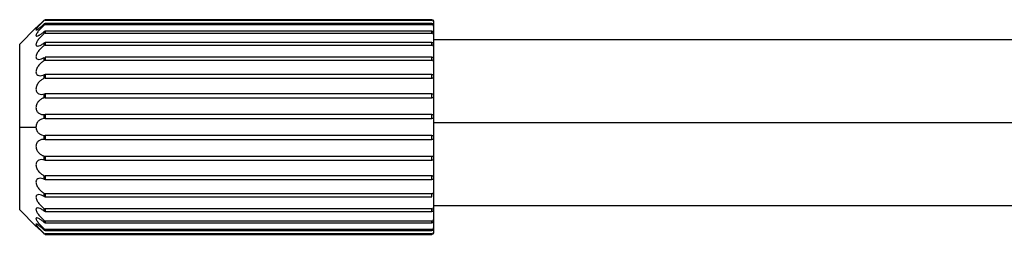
# Paper-space layout '_Posterior' of a CAD drawing. Header units: millimetres. Extents: x -1200 to 50, y -70 to 65.
# Tile 1 of 55: x -1200 to -1081, y -13 to 12. Entities that reach past the tile are written whole.
import ezdxf

# ---------------------------------------------------------------- set-up
doc = ezdxf.new("R2010")
doc.units = ezdxf.units.MM

psp = doc.layouts.new('_Posterior')

# ---------------------------------------------------------------- linework, layer by layer
at = {"color": 7, "linetype": 'Continuous', "lineweight": 25}
for p, q in [((-1196.99, 12.35), (-1196.99, 12.39)), ((-1196.99, 11.8), (-1196.99, 11.94)), ((-1196.84, 12.45), (-1196.84, 12.4)), ((-1150.13, 12.45), (-1196.84, 12.45)), ((-1196.84, 12.4), (-1150.13, 12.4)), ((-1196.84, 12), (-1196.84, 11.86)), ((-1150.13, 12), (-1196.84, 12)), ((-1150.13, 12.4), (-1150.13, 12.45)), ((-1150.13, 11.86), (-1150.13, 12)), ((-1149.93, 12.25), (-1149.93, -13.27)), ((-1197.96, 11.46), (-1199.93, 9.49)), ((-1196.99, 10.79), (-1196.99, 11.02)), ((-1196.84, 11.86), (-1150.13, 11.86)), ((-1150.13, 11.07), (-1196.84, 11.07)), ((-1196.84, 11.07), (-1196.84, 10.84)), ((-1196.84, 10.84), (-1150.13, 10.84)), ((-1150.13, 10.84), (-1150.13, 11.07)), ((-1196.99, 9.34), (-1196.99, 9.65)), ((-1150.13, 9.69), (-1196.84, 9.69)), ((-1196.84, 9.69), (-1196.84, 9.39)), ((-1150.13, 9.39), (-1150.13, 9.69)), ((-1064.73, 10), (-1149.93, 10)), ((-1199.93, -10.51), (-1199.93, 9.49)), ((-1196.84, 9.39), (-1150.13, 9.39)), ((-1196.99, 7.51), (-1196.99, 7.89)), ((-1196.84, 7.93), (-1196.84, 7.55)), ((-1150.13, 7.93), (-1196.84, 7.93)), ((-1196.84, 7.55), (-1150.13, 7.55)), ((-1150.13, 7.55), (-1150.13, 7.93)), ((-1196.99, 5.38), (-1196.99, 5.81)), ((-1196.84, 5.83), (-1196.84, 5.41)), ((-1150.13, 5.83), (-1196.84, 5.83)), ((-1196.84, 5.41), (-1150.13, 5.41)), ((-1150.13, 5.41), (-1150.13, 5.83)), ((-1196.99, 3.02), (-1196.99, 3.48)), ((-1196.84, 3.5), (-1196.84, 3.03)), ((-1150.13, 3.5), (-1196.84, 3.5)), ((-1196.84, 3.03), (-1150.13, 3.03)), ((-1150.13, 3.03), (-1150.13, 3.5)), ((-1196.99, 0.52), (-1196.99, 1)), ((-1196.84, 1.01), (-1196.84, 0.52)), ((-1150.13, 1.01), (-1196.84, 1.01)), ((-1196.84, 0.52), (-1150.13, 0.52)), ((-1150.13, 0.52), (-1150.13, 1.01)), ((-1199.93, -0.51), (-1197.96, -0.51)), ((-1064.73, 0), (-1149.93, 0)), ((-1196.99, -2.02), (-1196.99, -1.54)), ((-1150.13, -1.54), (-1196.84, -1.54)), ((-1196.84, -1.54), (-1196.84, -2.02)), ((-1196.84, -2.02), (-1150.13, -2.02)), ((-1150.13, -2.02), (-1150.13, -1.54)), ((-1196.99, -4.49), (-1196.99, -4.03)), ((-1150.13, -4.05), (-1196.84, -4.05)), ((-1196.84, -4.05), (-1196.84, -4.51)), ((-1196.84, -4.51), (-1150.13, -4.51)), ((-1150.13, -4.51), (-1150.13, -4.05)), ((-1196.99, -6.82), (-1196.99, -6.39)), ((-1150.13, -6.42), (-1196.84, -6.42)), ((-1196.84, -6.42), (-1196.84, -6.85)), ((-1196.84, -6.85), (-1150.13, -6.85)), ((-1150.13, -6.85), (-1150.13, -6.42)), ((-1196.99, -8.9), (-1196.99, -8.53)), ((-1150.13, -8.57), (-1196.84, -8.57)), ((-1196.84, -8.57), (-1196.84, -8.94)), ((-1196.84, -8.94), (-1150.13, -8.94)), ((-1150.13, -8.94), (-1150.13, -8.57)), ((-1199.93, -10.51), (-1197.96, -12.47)), ((-1196.99, -10.66), (-1196.99, -10.36)), ((-1150.13, -10.4), (-1196.84, -10.4)), ((-1196.84, -10.4), (-1196.84, -10.71)), ((-1150.13, -10.71), (-1150.13, -10.4)), ((-1149.93, -10), (-1064.73, -10)), ((-1196.99, -12.03), (-1196.99, -11.8)), ((-1196.84, -10.71), (-1150.13, -10.71)), ((-1150.13, -11.86), (-1196.84, -11.86)), ((-1196.84, -11.86), (-1196.84, -12.08)), ((-1150.13, -12.08), (-1150.13, -11.86)), ((-1196.99, -12.96), (-1196.99, -12.82)), ((-1196.84, -12.08), (-1150.13, -12.08)), ((-1150.13, -12.87), (-1196.84, -12.87)), ((-1196.84, -12.87), (-1196.84, -13.02)), ((-1196.84, -13.02), (-1150.13, -13.02)), ((-1150.13, -13.02), (-1150.13, -12.87)), ((-1197.19, -13.21), (-1196.99, -13.41)), ((-1196.99, -13.41), (-1196.99, -13.36)), ((-1150.13, -13.42), (-1196.84, -13.42)), ((-1196.84, -13.42), (-1196.84, -13.47)), ((-1196.84, -13.47), (-1150.13, -13.47)), ((-1150.13, -13.47), (-1150.13, -13.42))]:
    psp.add_line(p, q, dxfattribs=at)
for points, knots in [([(-1196.99, 12.39), (-1197.09, 12.29), (-1197.31, 12.07), (-1197.62, 11.78), (-1197.84, 11.57), (-1197.94, 11.48), (-1197.97, 11.45), (-1197.94, 11.48), (-1197.84, 11.57), (-1197.62, 11.78), (-1197.31, 12.07), (-1197.1, 12.29), (-1196.99, 12.39)], [0, 0, 0, 0, 0.1245256, 0.2495162, 0.3743393, 0.4392628, 0.4998269, 0.5604242, 0.625428, 0.750129, 0.8750495, 1, 1, 1, 1]), ([(-1196.99, 12.35), (-1197.09, 12.24), (-1197.31, 12.02), (-1197.62, 11.69), (-1197.84, 11.44), (-1197.94, 11.29), (-1197.97, 11.22), (-1197.94, 11.2), (-1197.84, 11.24), (-1197.62, 11.39), (-1197.31, 11.64), (-1197.1, 11.84), (-1196.99, 11.94)], [0, 0, 0, 0, 0.124526, 0.249516, 0.374339, 0.439263, 0.499827, 0.560424, 0.625428, 0.750129, 0.87505, 1, 1, 1, 1]), ([(-1196.84, 12.4), (-1196.86, 12.4), (-1196.88, 12.4), (-1196.92, 12.39), (-1196.96, 12.37), (-1196.98, 12.35), (-1196.99, 12.35)], [0, 0, 0, 0, 0.25, 0.5, 0.75, 1, 1, 1, 1]), ([(-1196.99, 11.94), (-1196.98, 11.95), (-1196.96, 11.97), (-1196.92, 11.99), (-1196.88, 12), (-1196.86, 12), (-1196.84, 12)], [0, 0, 0, 0, 0.25, 0.5, 0.75, 1, 1, 1, 1]), ([(-1150.13, 12.45), (-1150.1, 12.45), (-1150.05, 12.44), (-1149.98, 12.4), (-1149.94, 12.33), (-1149.93, 12.28), (-1149.93, 12.25)], [0, 0, 0, 0, 0.251555, 0.500273, 0.749851, 1, 1, 1, 1]), ([(-1149.93, 12.2), (-1149.93, 12.23), (-1149.94, 12.28), (-1149.98, 12.35), (-1150.05, 12.4), (-1150.1, 12.4), (-1150.13, 12.4)], [0, 0, 0, 0, 0.249582, 0.499712, 0.748963, 1, 1, 1, 1]), ([(-1150.13, 12), (-1150.1, 12), (-1150.05, 11.99), (-1149.98, 11.95), (-1149.94, 11.88), (-1149.93, 11.84), (-1149.93, 11.81)], [0, 0, 0, 0, 0.251555, 0.500273, 0.749851, 1, 1, 1, 1]), ([(-1196.99, 11.8), (-1197.09, 11.7), (-1197.31, 11.48), (-1197.62, 11.14), (-1197.84, 10.85), (-1197.94, 10.65), (-1197.97, 10.54), (-1197.94, 10.48), (-1197.84, 10.46), (-1197.62, 10.55), (-1197.31, 10.74), (-1197.1, 10.93), (-1196.99, 11.02)], [0, 0, 0, 0, 0.124526, 0.249516, 0.374339, 0.439263, 0.499827, 0.560424, 0.625428, 0.750129, 0.87505, 1, 1, 1, 1]), ([(-1196.99, 10.79), (-1197.09, 10.69), (-1197.31, 10.49), (-1197.62, 10.14), (-1197.84, 9.82), (-1197.94, 9.59), (-1197.97, 9.44), (-1197.94, 9.33), (-1197.84, 9.26), (-1197.62, 9.28), (-1197.31, 9.41), (-1197.1, 9.57), (-1196.99, 9.65)], [0, 0, 0, 0, 0.124526, 0.249516, 0.374339, 0.439263, 0.499827, 0.560424, 0.625428, 0.750129, 0.87505, 1, 1, 1, 1]), ([(-1196.84, 11.86), (-1196.86, 11.86), (-1196.88, 11.86), (-1196.92, 11.85), (-1196.96, 11.83), (-1196.98, 11.81), (-1196.99, 11.8)], [0, 0, 0, 0, 0.25, 0.5, 0.75, 1, 1, 1, 1]), ([(-1196.99, 11.02), (-1196.98, 11.03), (-1196.96, 11.04), (-1196.92, 11.06), (-1196.88, 11.07), (-1196.86, 11.07), (-1196.84, 11.07)], [0, 0, 0, 0, 0.25, 0.5, 0.75, 1, 1, 1, 1]), ([(-1196.84, 10.84), (-1196.86, 10.84), (-1196.88, 10.84), (-1196.92, 10.83), (-1196.96, 10.81), (-1196.98, 10.8), (-1196.99, 10.79)], [0, 0, 0, 0, 0.25, 0.5, 0.75, 1, 1, 1, 1]), ([(-1149.93, 11.67), (-1149.93, 11.69), (-1149.94, 11.74), (-1149.98, 11.81), (-1150.05, 11.85), (-1150.1, 11.86), (-1150.13, 11.86)], [0, 0, 0, 0, 0.249582, 0.499712, 0.748963, 1, 1, 1, 1]), ([(-1150.13, 11.07), (-1150.1, 11.07), (-1150.05, 11.06), (-1149.98, 11.02), (-1149.94, 10.96), (-1149.93, 10.92), (-1149.93, 10.9)], [0, 0, 0, 0, 0.251555, 0.500273, 0.749851, 1, 1, 1, 1]), ([(-1149.93, 10.66), (-1149.93, 10.69), (-1149.94, 10.73), (-1149.98, 10.79), (-1150.05, 10.83), (-1150.1, 10.84), (-1150.13, 10.84)], [0, 0, 0, 0, 0.249582, 0.499712, 0.748963, 1, 1, 1, 1]), ([(-1196.99, 9.65), (-1196.98, 9.65), (-1196.96, 9.67), (-1196.92, 9.68), (-1196.88, 9.69), (-1196.86, 9.69), (-1196.84, 9.69)], [0, 0, 0, 0, 0.25, 0.5, 0.75, 1, 1, 1, 1]), ([(-1150.13, 9.69), (-1150.1, 9.69), (-1150.05, 9.69), (-1149.98, 9.65), (-1149.94, 9.6), (-1149.93, 9.56), (-1149.93, 9.54)], [0, 0, 0, 0, 0.251555, 0.500273, 0.749851, 1, 1, 1, 1]), ([(-1196.99, 9.34), (-1197.09, 9.25), (-1197.31, 9.07), (-1197.62, 8.73), (-1197.84, 8.4), (-1197.94, 8.13), (-1197.97, 7.95), (-1197.94, 7.8), (-1197.84, 7.68), (-1197.62, 7.63), (-1197.31, 7.7), (-1197.1, 7.83), (-1196.99, 7.89)], [0, 0, 0, 0, 0.124526, 0.249516, 0.374339, 0.439263, 0.499827, 0.560424, 0.625428, 0.750129, 0.87505, 1, 1, 1, 1]), ([(-1196.84, 9.39), (-1196.86, 9.39), (-1196.88, 9.38), (-1196.92, 9.38), (-1196.96, 9.36), (-1196.98, 9.35), (-1196.99, 9.34)], [0, 0, 0, 0, 0.25, 0.5, 0.75, 1, 1, 1, 1]), ([(-1149.93, 9.23), (-1149.93, 9.25), (-1149.94, 9.29), (-1149.98, 9.34), (-1150.05, 9.38), (-1150.1, 9.38), (-1150.13, 9.39)], [0, 0, 0, 0, 0.249582, 0.499712, 0.748963, 1, 1, 1, 1]), ([(-1196.99, 7.51), (-1197.09, 7.44), (-1197.31, 7.29), (-1197.62, 6.96), (-1197.84, 6.63), (-1197.94, 6.34), (-1197.97, 6.14), (-1197.94, 5.96), (-1197.84, 5.78), (-1197.62, 5.67), (-1197.31, 5.68), (-1197.1, 5.76), (-1196.99, 5.81)], [0, 0, 0, 0, 0.124526, 0.249516, 0.374339, 0.439263, 0.499827, 0.560424, 0.625428, 0.750129, 0.87505, 1, 1, 1, 1]), ([(-1196.84, 7.55), (-1196.86, 7.55), (-1196.88, 7.55), (-1196.92, 7.54), (-1196.96, 7.53), (-1196.98, 7.52), (-1196.99, 7.51)], [0, 0, 0, 0, 0.25, 0.5, 0.75, 1, 1, 1, 1]), ([(-1150.13, 7.93), (-1150.1, 7.92), (-1150.05, 7.92), (-1149.98, 7.89), (-1149.94, 7.85), (-1149.93, 7.82), (-1149.93, 7.81)], [0, 0, 0, 0, 0.2515548, 0.5002725, 0.7498514, 1, 1, 1, 1]), ([(-1149.93, 7.42), (-1149.93, 7.44), (-1149.94, 7.47), (-1149.98, 7.52), (-1150.05, 7.55), (-1150.1, 7.55), (-1150.13, 7.55)], [0, 0, 0, 0, 0.249582, 0.499712, 0.748963, 1, 1, 1, 1]), ([(-1196.99, 5.38), (-1197.09, 5.32), (-1197.31, 5.2), (-1197.62, 4.91), (-1197.84, 4.59), (-1197.94, 4.29), (-1197.97, 4.07), (-1197.94, 3.87), (-1197.84, 3.65), (-1197.62, 3.48), (-1197.31, 3.41), (-1197.1, 3.46), (-1196.99, 3.48)], [0, 0, 0, 0, 0.124526, 0.249516, 0.374339, 0.439263, 0.499827, 0.560424, 0.625428, 0.750129, 0.87505, 1, 1, 1, 1]), ([(-1196.99, 5.81), (-1196.98, 5.81), (-1196.96, 5.82), (-1196.92, 5.83), (-1196.88, 5.83), (-1196.86, 5.83), (-1196.84, 5.83)], [0, 0, 0, 0, 0.25, 0.5, 0.75, 1, 1, 1, 1]), ([(-1196.84, 5.41), (-1196.86, 5.41), (-1196.88, 5.4), (-1196.92, 5.4), (-1196.96, 5.39), (-1196.98, 5.38), (-1196.99, 5.38)], [0, 0, 0, 0, 0.25, 0.5, 0.75, 1, 1, 1, 1]), ([(-1150.13, 5.83), (-1150.1, 5.83), (-1150.05, 5.83), (-1149.98, 5.81), (-1149.94, 5.78), (-1149.93, 5.76), (-1149.93, 5.75)], [0, 0, 0, 0, 0.251555, 0.500273, 0.749851, 1, 1, 1, 1]), ([(-1149.93, 5.3), (-1149.93, 5.32), (-1149.94, 5.35), (-1149.98, 5.38), (-1150.05, 5.4), (-1150.1, 5.4), (-1150.13, 5.41)], [0, 0, 0, 0, 0.249582, 0.499712, 0.748963, 1, 1, 1, 1]), ([(-1196.99, 3.02), (-1197.09, 2.98), (-1197.31, 2.9), (-1197.62, 2.65), (-1197.84, 2.35), (-1197.94, 2.06), (-1197.97, 1.83), (-1197.94, 1.61), (-1197.84, 1.35), (-1197.62, 1.13), (-1197.31, 1), (-1197.1, 1), (-1196.99, 1)], [0, 0, 0, 0, 0.124526, 0.249516, 0.374339, 0.439263, 0.499827, 0.560424, 0.625428, 0.750129, 0.87505, 1, 1, 1, 1]), ([(-1196.99, 3.48), (-1196.98, 3.48), (-1196.96, 3.49), (-1196.92, 3.49), (-1196.88, 3.5), (-1196.86, 3.5), (-1196.84, 3.5)], [0, 0, 0, 0, 0.25, 0.5, 0.75, 1, 1, 1, 1]), ([(-1196.84, 3.03), (-1196.86, 3.03), (-1196.88, 3.03), (-1196.92, 3.03), (-1196.96, 3.03), (-1196.98, 3.02), (-1196.99, 3.02)], [0, 0, 0, 0, 0.25, 0.5, 0.75, 1, 1, 1, 1]), ([(-1150.13, 3.5), (-1150.1, 3.5), (-1150.05, 3.5), (-1149.98, 3.48), (-1149.94, 3.46), (-1149.93, 3.45), (-1149.93, 3.45)], [0, 0, 0, 0, 0.251555, 0.500273, 0.749851, 1, 1, 1, 1]), ([(-1149.93, 2.97), (-1149.93, 2.98), (-1149.94, 3), (-1149.98, 3.02), (-1150.05, 3.03), (-1150.1, 3.03), (-1150.13, 3.03)], [0, 0, 0, 0, 0.249582, 0.499712, 0.748963, 1, 1, 1, 1]), ([(-1196.99, 0.52), (-1197.09, 0.5), (-1197.31, 0.46), (-1197.62, 0.27), (-1197.84, 0), (-1197.94, -0.28), (-1197.96, -0.43), (-1197.96, -0.51)], [0, 0, 0, 0, 0.249138, 0.499207, 0.748939, 0.878839, 1, 1, 1, 1]), ([(-1196.99, 1), (-1196.98, 1), (-1196.96, 1), (-1196.92, 1.01), (-1196.88, 1.01), (-1196.86, 1.01), (-1196.84, 1.01)], [0, 0, 0, 0, 0.25, 0.5, 0.75, 1, 1, 1, 1]), ([(-1196.84, 0.52), (-1196.86, 0.52), (-1196.88, 0.52), (-1196.92, 0.52), (-1196.96, 0.52), (-1196.98, 0.52), (-1196.99, 0.52)], [0, 0, 0, 0, 0.25, 0.5, 0.75, 1, 1, 1, 1]), ([(-1150.13, 1.01), (-1150.1, 1.01), (-1150.05, 1.01), (-1149.98, 1), (-1149.94, 1), (-1149.93, 1), (-1149.93, 1)], [0, 0, 0, 0, 0.251555, 0.500273, 0.749851, 1, 1, 1, 1]), ([(-1149.93, 0.5), (-1149.93, 0.5), (-1149.94, 0.51), (-1149.98, 0.52), (-1150.05, 0.52), (-1150.1, 0.52), (-1150.13, 0.52)], [0, 0, 0, 0, 0.2495817, 0.499712, 0.748963, 1, 1, 1, 1]), ([(-1197.96, -0.51), (-1197.96, -0.58), (-1197.94, -0.74), (-1197.84, -1.02), (-1197.62, -1.28), (-1197.31, -1.47), (-1197.1, -1.52), (-1196.99, -1.54)], [0, 0, 0, 0, 0.121161, 0.251116, 0.500432, 0.750186, 1, 1, 1, 1]), ([(-1196.99, -2.02), (-1197.09, -2.01), (-1197.31, -2.01), (-1197.62, -2.15), (-1197.84, -2.36), (-1197.94, -2.62), (-1197.97, -2.84), (-1197.94, -3.07), (-1197.84, -3.36), (-1197.62, -3.66), (-1197.31, -3.91), (-1197.1, -3.99), (-1196.99, -4.03)], [0, 0, 0, 0, 0.124526, 0.249516, 0.374339, 0.439263, 0.499827, 0.560424, 0.625428, 0.750129, 0.87505, 1, 1, 1, 1]), ([(-1196.99, -1.54), (-1196.98, -1.54), (-1196.96, -1.54), (-1196.92, -1.54), (-1196.88, -1.54), (-1196.86, -1.54), (-1196.84, -1.54)], [0, 0, 0, 0, 0.25, 0.5, 0.75, 1, 1, 1, 1]), ([(-1196.84, -2.02), (-1196.86, -2.02), (-1196.88, -2.02), (-1196.92, -2.02), (-1196.96, -2.02), (-1196.98, -2.02), (-1196.99, -2.02)], [0, 0, 0, 0, 0.25, 0.5, 0.75, 1, 1, 1, 1]), ([(-1150.13, -1.54), (-1150.1, -1.54), (-1150.05, -1.54), (-1149.98, -1.54), (-1149.94, -1.53), (-1149.93, -1.52), (-1149.93, -1.51)], [0, 0, 0, 0, 0.2515548, 0.5002725, 0.7498514, 1, 1, 1, 1]), ([(-1149.93, -2.01), (-1149.93, -2.01), (-1149.94, -2.01), (-1149.98, -2.02), (-1150.05, -2.02), (-1150.1, -2.02), (-1150.13, -2.02)], [0, 0, 0, 0, 0.249582, 0.499712, 0.748963, 1, 1, 1, 1]), ([(-1196.99, -4.49), (-1197.09, -4.47), (-1197.31, -4.43), (-1197.62, -4.49), (-1197.84, -4.66), (-1197.94, -4.88), (-1197.97, -5.08), (-1197.94, -5.31), (-1197.84, -5.6), (-1197.62, -5.92), (-1197.31, -6.21), (-1197.1, -6.33), (-1196.99, -6.39)], [0, 0, 0, 0, 0.124526, 0.249516, 0.374339, 0.439263, 0.499827, 0.560424, 0.625428, 0.750129, 0.87505, 1, 1, 1, 1]), ([(-1196.99, -4.03), (-1196.98, -4.03), (-1196.96, -4.04), (-1196.92, -4.04), (-1196.88, -4.05), (-1196.86, -4.05), (-1196.84, -4.05)], [0, 0, 0, 0, 0.25, 0.5, 0.75, 1, 1, 1, 1]), ([(-1196.84, -4.51), (-1196.86, -4.51), (-1196.88, -4.51), (-1196.92, -4.51), (-1196.96, -4.5), (-1196.98, -4.5), (-1196.99, -4.49)], [0, 0, 0, 0, 0.25, 0.5, 0.75, 1, 1, 1, 1]), ([(-1150.13, -4.05), (-1150.1, -4.05), (-1150.05, -4.05), (-1149.98, -4.03), (-1149.94, -4.01), (-1149.93, -3.99), (-1149.93, -3.98)], [0, 0, 0, 0, 0.2515548, 0.5002725, 0.7498514, 1, 1, 1, 1]), ([(-1149.93, -4.46), (-1149.93, -4.47), (-1149.94, -4.48), (-1149.98, -4.49), (-1150.05, -4.51), (-1150.1, -4.51), (-1150.13, -4.51)], [0, 0, 0, 0, 0.2495817, 0.499712, 0.748963, 1, 1, 1, 1]), ([(-1196.99, -6.82), (-1197.09, -6.78), (-1197.31, -6.69), (-1197.62, -6.69), (-1197.84, -6.8), (-1197.94, -6.97), (-1197.97, -7.15), (-1197.94, -7.36), (-1197.84, -7.64), (-1197.62, -7.97), (-1197.31, -8.3), (-1197.1, -8.45), (-1196.99, -8.53)], [0, 0, 0, 0, 0.1245256, 0.2495162, 0.3743393, 0.4392628, 0.4998269, 0.5604242, 0.625428, 0.750129, 0.8750495, 1, 1, 1, 1]), ([(-1196.99, -6.39), (-1196.98, -6.4), (-1196.96, -6.41), (-1196.92, -6.41), (-1196.88, -6.42), (-1196.86, -6.42), (-1196.84, -6.42)], [0, 0, 0, 0, 0.25, 0.5, 0.75, 1, 1, 1, 1]), ([(-1196.84, -6.85), (-1196.86, -6.85), (-1196.88, -6.85), (-1196.92, -6.84), (-1196.96, -6.83), (-1196.98, -6.82), (-1196.99, -6.82)], [0, 0, 0, 0, 0.25, 0.5, 0.75, 1, 1, 1, 1]), ([(-1150.13, -6.42), (-1150.1, -6.42), (-1150.05, -6.42), (-1149.98, -6.4), (-1149.94, -6.36), (-1149.93, -6.33), (-1149.93, -6.32)], [0, 0, 0, 0, 0.251555, 0.500273, 0.749851, 1, 1, 1, 1]), ([(-1149.93, -6.76), (-1149.93, -6.77), (-1149.94, -6.79), (-1149.98, -6.82), (-1150.05, -6.84), (-1150.1, -6.85), (-1150.13, -6.85)], [0, 0, 0, 0, 0.249582, 0.499712, 0.748963, 1, 1, 1, 1]), ([(-1196.99, -8.9), (-1197.09, -8.84), (-1197.31, -8.72), (-1197.62, -8.65), (-1197.84, -8.69), (-1197.94, -8.82), (-1197.97, -8.96), (-1197.94, -9.14), (-1197.84, -9.41), (-1197.62, -9.74), (-1197.31, -10.08), (-1197.1, -10.27), (-1196.99, -10.36)], [0, 0, 0, 0, 0.124526, 0.249516, 0.374339, 0.439263, 0.499827, 0.560424, 0.625428, 0.750129, 0.87505, 1, 1, 1, 1]), ([(-1196.99, -8.53), (-1196.98, -8.53), (-1196.96, -8.55), (-1196.92, -8.56), (-1196.88, -8.56), (-1196.86, -8.56), (-1196.84, -8.57)], [0, 0, 0, 0, 0.25, 0.5, 0.75, 1, 1, 1, 1]), ([(-1196.84, -8.94), (-1196.86, -8.94), (-1196.88, -8.94), (-1196.92, -8.93), (-1196.96, -8.92), (-1196.98, -8.91), (-1196.99, -8.9)], [0, 0, 0, 0, 0.25, 0.5, 0.75, 1, 1, 1, 1]), ([(-1150.13, -8.57), (-1150.1, -8.56), (-1150.05, -8.56), (-1149.98, -8.53), (-1149.94, -8.49), (-1149.93, -8.45), (-1149.93, -8.43)], [0, 0, 0, 0, 0.251555, 0.500273, 0.749851, 1, 1, 1, 1]), ([(-1196.99, -10.66), (-1197.09, -10.58), (-1197.31, -10.43), (-1197.62, -10.29), (-1197.84, -10.27), (-1197.94, -10.34), (-1197.97, -10.45), (-1197.94, -10.6), (-1197.84, -10.83), (-1197.62, -11.15), (-1197.31, -11.5), (-1197.1, -11.7), (-1196.99, -11.8)], [0, 0, 0, 0, 0.124526, 0.249516, 0.374339, 0.439263, 0.499827, 0.560424, 0.625428, 0.750129, 0.87505, 1, 1, 1, 1]), ([(-1196.99, -10.36), (-1196.98, -10.36), (-1196.96, -10.38), (-1196.92, -10.39), (-1196.88, -10.4), (-1196.86, -10.4), (-1196.84, -10.4)], [0, 0, 0, 0, 0.25, 0.5, 0.75, 1, 1, 1, 1]), ([(-1196.84, -10.71), (-1196.86, -10.71), (-1196.88, -10.71), (-1196.92, -10.7), (-1196.96, -10.68), (-1196.98, -10.67), (-1196.99, -10.66)], [0, 0, 0, 0, 0.25, 0.5, 0.75, 1, 1, 1, 1]), ([(-1150.13, -10.4), (-1150.1, -10.4), (-1150.05, -10.39), (-1149.98, -10.36), (-1149.94, -10.31), (-1149.93, -10.26), (-1149.93, -10.24)], [0, 0, 0, 0, 0.251555, 0.500273, 0.749851, 1, 1, 1, 1]), ([(-1149.93, -10.56), (-1149.93, -10.58), (-1149.94, -10.61), (-1149.98, -10.66), (-1150.05, -10.7), (-1150.1, -10.71), (-1150.13, -10.71)], [0, 0, 0, 0, 0.2495817, 0.499712, 0.748963, 1, 1, 1, 1]), ([(-1196.99, -12.03), (-1197.09, -11.94), (-1197.31, -11.76), (-1197.62, -11.56), (-1197.84, -11.47), (-1197.94, -11.49), (-1197.97, -11.56), (-1197.94, -11.67), (-1197.84, -11.86), (-1197.62, -12.15), (-1197.31, -12.5), (-1197.1, -12.71), (-1196.99, -12.82)], [0, 0, 0, 0, 0.1245256, 0.2495162, 0.3743393, 0.4392628, 0.4998269, 0.5604242, 0.625428, 0.750129, 0.8750495, 1, 1, 1, 1]), ([(-1196.99, -11.8), (-1196.98, -11.81), (-1196.96, -11.83), (-1196.92, -11.84), (-1196.88, -11.85), (-1196.86, -11.85), (-1196.84, -11.86)], [0, 0, 0, 0, 0.25, 0.5, 0.75, 1, 1, 1, 1]), ([(-1150.13, -11.86), (-1150.1, -11.85), (-1150.05, -11.85), (-1149.98, -11.81), (-1149.94, -11.75), (-1149.93, -11.7), (-1149.93, -11.68)], [0, 0, 0, 0, 0.251555, 0.500273, 0.749851, 1, 1, 1, 1]), ([(-1196.99, -12.96), (-1197.09, -12.86), (-1197.31, -12.65), (-1197.62, -12.4), (-1197.84, -12.26), (-1197.94, -12.22), (-1197.97, -12.24), (-1197.94, -12.31), (-1197.84, -12.45), (-1197.62, -12.71), (-1197.31, -13.03), (-1197.1, -13.25), (-1196.99, -13.36)], [0, 0, 0, 0, 0.124526, 0.249516, 0.374339, 0.439263, 0.499827, 0.560424, 0.625428, 0.750129, 0.87505, 1, 1, 1, 1]), ([(-1196.99, -13.41), (-1197.09, -13.3), (-1197.31, -13.09), (-1197.62, -12.79), (-1197.84, -12.59), (-1197.94, -12.49), (-1197.97, -12.47), (-1197.96, -12.48), (-1197.93, -12.5), (-1197.93, -12.5)], [0, 0, 0, 0, 0.222176, 0.445181, 0.667888, 0.783723, 0.89178, 0.999896, 1, 1, 1, 1]), ([(-1196.84, -12.08), (-1196.86, -12.08), (-1196.88, -12.08), (-1196.92, -12.07), (-1196.96, -12.06), (-1196.98, -12.04), (-1196.99, -12.03)], [0, 0, 0, 0, 0.25, 0.5, 0.75, 1, 1, 1, 1]), ([(-1196.99, -12.82), (-1196.98, -12.83), (-1196.96, -12.84), (-1196.92, -12.86), (-1196.88, -12.87), (-1196.86, -12.87), (-1196.84, -12.87)], [0, 0, 0, 0, 0.25, 0.5, 0.75, 1, 1, 1, 1]), ([(-1196.84, -13.02), (-1196.86, -13.02), (-1196.88, -13.01), (-1196.92, -13), (-1196.96, -12.98), (-1196.98, -12.97), (-1196.99, -12.96)], [0, 0, 0, 0, 0.25, 0.5, 0.75, 1, 1, 1, 1]), ([(-1149.93, -11.91), (-1149.93, -11.93), (-1149.94, -11.98), (-1149.98, -12.03), (-1150.05, -12.08), (-1150.1, -12.08), (-1150.13, -12.08)], [0, 0, 0, 0, 0.249582, 0.499712, 0.748963, 1, 1, 1, 1]), ([(-1150.13, -12.87), (-1150.1, -12.87), (-1150.05, -12.87), (-1149.98, -12.82), (-1149.94, -12.76), (-1149.93, -12.71), (-1149.93, -12.68)], [0, 0, 0, 0, 0.251555, 0.500273, 0.749851, 1, 1, 1, 1]), ([(-1149.93, -12.83), (-1149.93, -12.85), (-1149.94, -12.9), (-1149.98, -12.96), (-1150.05, -13.01), (-1150.1, -13.01), (-1150.13, -13.02)], [0, 0, 0, 0, 0.249582, 0.499712, 0.748963, 1, 1, 1, 1]), ([(-1196.99, -13.36), (-1196.98, -13.37), (-1196.96, -13.39), (-1196.92, -13.4), (-1196.88, -13.42), (-1196.86, -13.42), (-1196.84, -13.42)], [0, 0, 0, 0, 0.25, 0.5, 0.75, 1, 1, 1, 1]), ([(-1196.84, -13.47), (-1196.86, -13.47), (-1196.88, -13.46), (-1196.92, -13.45), (-1196.96, -13.43), (-1196.98, -13.42), (-1196.99, -13.41)], [0, 0, 0, 0, 0.25, 0.5, 0.75, 1, 1, 1, 1]), ([(-1150.13, -13.42), (-1150.1, -13.42), (-1150.05, -13.41), (-1149.98, -13.36), (-1149.94, -13.3), (-1149.93, -13.24), (-1149.93, -13.22)], [0, 0, 0, 0, 0.251555, 0.500273, 0.749851, 1, 1, 1, 1]), ([(-1149.93, -13.27), (-1149.93, -13.29), (-1149.94, -13.34), (-1149.98, -13.41), (-1150.05, -13.46), (-1150.1, -13.46), (-1150.13, -13.47)], [0, 0, 0, 0, 0.249582, 0.499712, 0.748963, 1, 1, 1, 1])]:
    psp.add_open_spline(points, degree=3, knots=knots, dxfattribs=at)

doc.saveas('drawing.dxf')
